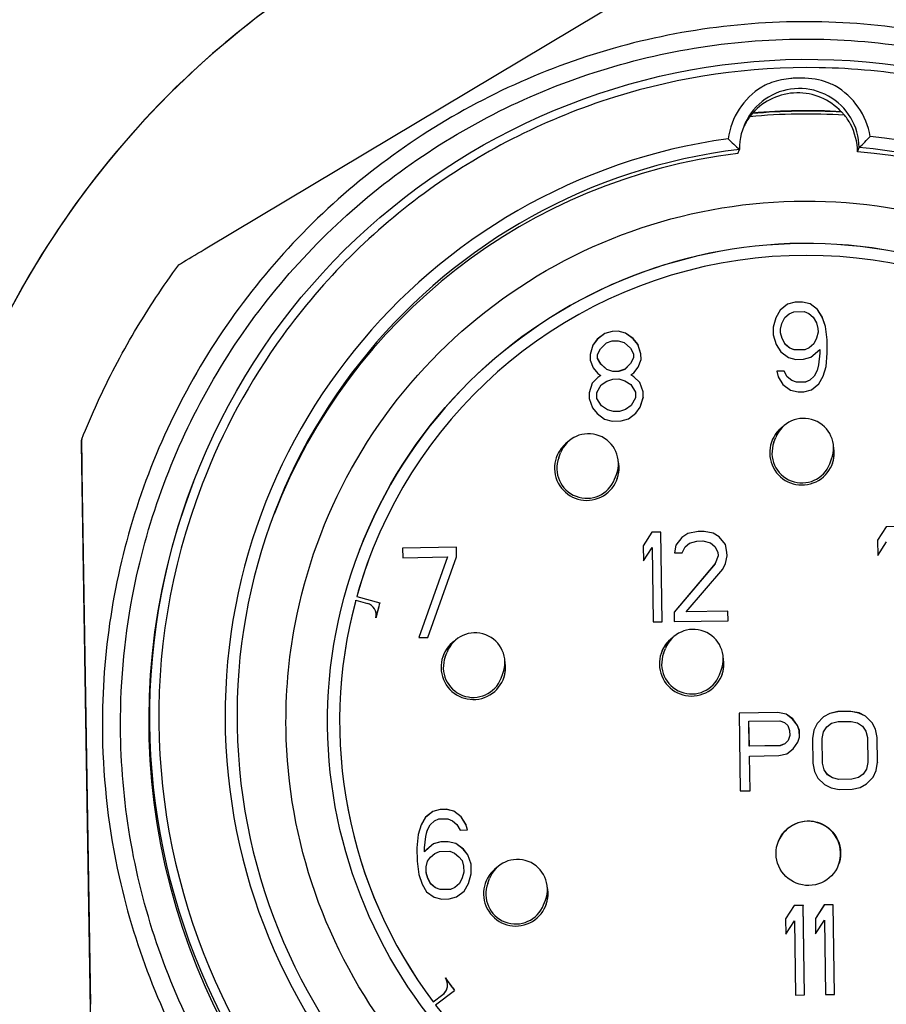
# Model space of a CAD drawing. Header units: inches. Extents: x 36 to 1719, y -84 to 1122.
# Tile 102 of 256: x 646.248 to 646.819, y 315.396 to 316.045. Entities that reach past the tile are written whole.
import ezdxf

# ---------------------------------------------------------------- set-up
doc = ezdxf.new("R2010")
doc.units = ezdxf.units.IN
doc.header["$LTSCALE"] = 48
doc.header["$MEASUREMENT"] = 0
doc.layers.add('Visible (ANSI)', color=7, linetype='Continuous', lineweight=30)

msp = doc.modelspace()

# ---------------------------------------------------------------- linework, layer by layer
at = {"layer": 'Visible (ANSI)'}
for p, q in [((646.37164, 315.8945), (646.67255, 316.07465)), ((646.73086, 315.98327), (646.73087, 315.98331)), ((646.78908, 315.98419), (646.78909, 315.98423)), ((646.7998, 315.95788), (646.80085, 315.96062)), ((646.72107, 315.95663), (646.72212, 315.95937)), ((646.75378, 315.85742), (646.74892, 315.85358)), ((646.75379, 315.85746), (646.74893, 315.85361)), ((646.75868, 315.85876), (646.75378, 315.85742)), ((646.75379, 315.85746), (646.75378, 315.85742)), ((646.75869, 315.8588), (646.75379, 315.85746)), ((646.7636, 315.85884), (646.75868, 315.85876)), ((646.75869, 315.8588), (646.75868, 315.85876)), ((646.76361, 315.85887), (646.75869, 315.8588)), ((646.76361, 315.85887), (646.7636, 315.85884)), ((646.76854, 315.85766), (646.7636, 315.85884)), ((646.76856, 315.8577), (646.76361, 315.85887)), ((646.76856, 315.8577), (646.76854, 315.85766)), ((646.77352, 315.85397), (646.76854, 315.85766)), ((646.77354, 315.854), (646.76856, 315.8577)), ((646.74892, 315.85358), (646.74605, 315.84852)), ((646.74893, 315.85361), (646.74606, 315.84854)), ((646.74893, 315.85361), (646.74892, 315.85358)), ((646.75197, 315.84864), (646.75488, 315.8512)), ((646.75488, 315.8512), (646.75781, 315.8525)), ((646.75781, 315.8525), (646.7647, 315.85261)), ((646.7647, 315.85261), (646.76767, 315.8514)), ((646.76767, 315.8514), (646.77066, 315.84893)), ((646.77354, 315.854), (646.77352, 315.85397)), ((646.77655, 315.84899), (646.77352, 315.85397)), ((646.77657, 315.84903), (646.77354, 315.854)), ((646.74606, 315.84854), (646.74419, 315.84223)), ((646.74912, 315.84101), (646.75004, 315.8448)), ((646.74913, 315.84105), (646.75006, 315.84484)), ((646.75006, 315.84484), (646.75004, 315.8448)), ((646.75006, 315.84484), (646.75197, 315.84864)), ((646.77066, 315.84893), (646.77269, 315.84519)), ((646.77269, 315.84519), (646.77374, 315.84144)), ((646.77657, 315.84903), (646.77655, 315.84899)), ((646.77862, 315.84274), (646.77655, 315.84899)), ((646.77864, 315.84278), (646.77657, 315.84903)), ((646.6334, 315.83819), (646.62854, 315.83434)), ((646.63342, 315.83823), (646.62856, 315.83438)), ((646.6383, 315.83952), (646.6334, 315.83819)), ((646.63342, 315.83823), (646.6334, 315.83819)), ((646.63832, 315.83956), (646.63342, 315.83823)), ((646.64224, 315.83959), (646.6383, 315.83952)), ((646.63832, 315.83956), (646.6383, 315.83952)), ((646.64225, 315.83962), (646.63832, 315.83956)), ((646.64225, 315.83962), (646.64224, 315.83959)), ((646.64718, 315.83841), (646.64224, 315.83959)), ((646.64719, 315.83845), (646.64225, 315.83962)), ((646.64719, 315.83845), (646.64718, 315.83841)), ((646.65216, 315.83472), (646.64718, 315.83841)), ((646.65217, 315.83476), (646.64719, 315.83845)), ((646.74419, 315.84223), (646.74427, 315.8372)), ((646.74913, 315.84105), (646.74912, 315.84101)), ((646.74916, 315.8385), (646.74912, 315.84101)), ((646.74917, 315.83854), (646.74913, 315.84105)), ((646.74917, 315.83854), (646.74916, 315.8385)), ((646.7502, 315.83475), (646.74916, 315.8385)), ((646.75022, 315.83479), (646.74917, 315.83854)), ((646.77378, 315.83893), (646.77285, 315.83514)), ((646.77374, 315.84144), (646.77378, 315.83893)), ((646.77864, 315.84278), (646.77862, 315.84274)), ((646.77975, 315.83396), (646.77862, 315.84274)), ((646.77976, 315.834), (646.77864, 315.84278)), ((646.62854, 315.83434), (646.62565, 315.83053)), ((646.62856, 315.83438), (646.62566, 315.83057)), ((646.62856, 315.83438), (646.62854, 315.83434)), ((646.63062, 315.82813), (646.6345, 315.83196)), ((646.6345, 315.83196), (646.63842, 315.83328)), ((646.63842, 315.83328), (646.64235, 315.83334)), ((646.64235, 315.83334), (646.64631, 315.83215)), ((646.64631, 315.83215), (646.65031, 315.82844)), ((646.65217, 315.83476), (646.65216, 315.83472)), ((646.65517, 315.831), (646.65216, 315.83472)), ((646.65519, 315.83103), (646.65217, 315.83476)), ((646.65519, 315.83103), (646.65517, 315.831)), ((646.65724, 315.82475), (646.65517, 315.831)), ((646.65725, 315.82478), (646.65519, 315.83103)), ((646.74427, 315.8372), (646.74634, 315.83095)), ((646.74634, 315.83095), (646.74937, 315.82598)), ((646.75022, 315.83479), (646.7502, 315.83475)), ((646.75223, 315.83101), (646.7502, 315.83475)), ((646.75224, 315.83105), (646.75022, 315.83479)), ((646.75224, 315.83105), (646.75223, 315.83101)), ((646.75522, 315.82854), (646.75223, 315.83101)), ((646.75524, 315.82858), (646.75224, 315.83105)), ((646.77093, 315.83131), (646.76802, 315.82875)), ((646.77094, 315.83134), (646.76803, 315.82879)), ((646.77284, 315.83511), (646.77093, 315.83131)), ((646.77094, 315.83134), (646.77093, 315.83131)), ((646.77285, 315.83514), (646.77094, 315.83134)), ((646.77285, 315.83514), (646.77284, 315.83511)), ((646.77976, 315.834), (646.77975, 315.83396)), ((646.77989, 315.82517), (646.77975, 315.83396)), ((646.7799, 315.8252), (646.77976, 315.834)), ((646.62566, 315.83057), (646.62379, 315.82425)), ((646.62379, 315.82425), (646.62385, 315.82048)), ((646.62871, 315.82433), (646.6287, 315.82429)), ((646.62874, 315.82178), (646.6287, 315.82429)), ((646.62871, 315.82433), (646.63062, 315.82813)), ((646.62875, 315.82182), (646.62871, 315.82433)), ((646.65031, 315.82844), (646.65233, 315.82471)), ((646.65233, 315.82471), (646.65237, 315.82219)), ((646.65725, 315.82478), (646.65724, 315.82475)), ((646.6573, 315.82098), (646.65724, 315.82475)), ((646.65731, 315.82101), (646.65725, 315.82478)), ((646.74937, 315.82598), (646.75435, 315.82229)), ((646.75524, 315.82858), (646.75522, 315.82854)), ((646.75819, 315.82734), (646.75522, 315.82854)), ((646.75821, 315.82737), (646.75524, 315.82858)), ((646.76508, 315.82744), (646.75819, 315.82734)), ((646.75821, 315.82737), (646.75819, 315.82734)), ((646.7651, 315.82748), (646.75821, 315.82737)), ((646.76802, 315.82875), (646.76508, 315.82744)), ((646.7651, 315.82748), (646.76508, 315.82744)), ((646.76803, 315.82879), (646.7651, 315.82748)), ((646.76803, 315.82879), (646.76802, 315.82875)), ((646.76911, 315.82252), (646.77494, 315.82764)), ((646.77498, 315.82513), (646.77412, 315.81757)), ((646.77494, 315.82764), (646.77498, 315.82513)), ((646.77904, 315.81636), (646.77989, 315.82517)), ((646.77906, 315.81639), (646.7799, 315.8252)), ((646.7799, 315.8252), (646.77989, 315.82517)), ((646.62385, 315.82048), (646.6259, 315.81549)), ((646.62875, 315.82182), (646.62874, 315.82178)), ((646.63077, 315.81804), (646.62874, 315.82178)), ((646.63078, 315.81808), (646.62875, 315.82182)), ((646.63078, 315.81808), (646.63077, 315.81804)), ((646.63476, 315.81434), (646.63077, 315.81804)), ((646.63478, 315.81437), (646.63078, 315.81808)), ((646.65045, 315.81836), (646.64657, 315.81452)), ((646.65047, 315.81839), (646.64659, 315.81456)), ((646.65236, 315.82216), (646.65045, 315.81836)), ((646.65047, 315.81839), (646.65045, 315.81836)), ((646.65237, 315.82219), (646.65047, 315.81839)), ((646.65237, 315.82219), (646.65236, 315.82216)), ((646.65543, 315.81596), (646.65731, 315.82101)), ((646.75435, 315.82229), (646.75929, 315.82111)), ((646.75929, 315.82111), (646.76421, 315.82119)), ((646.76421, 315.82119), (646.76911, 315.82252)), ((646.6259, 315.81549), (646.62891, 315.81177)), ((646.62891, 315.81177), (646.6309, 315.81054)), ((646.63478, 315.81437), (646.63476, 315.81434)), ((646.63872, 315.81314), (646.63476, 315.81434)), ((646.63874, 315.81318), (646.63478, 315.81437)), ((646.64266, 315.81321), (646.63872, 315.81314)), ((646.63874, 315.81318), (646.63872, 315.81314)), ((646.64267, 315.81324), (646.63874, 315.81318)), ((646.64657, 315.81452), (646.64266, 315.81321)), ((646.64267, 315.81324), (646.64266, 315.81321)), ((646.64659, 315.81456), (646.64267, 315.81324)), ((646.64659, 315.81456), (646.64657, 315.81452)), ((646.65059, 315.81086), (646.65253, 315.81214)), ((646.65253, 315.81214), (646.65543, 315.81596)), ((646.75154, 315.81344), (646.74662, 315.81337)), ((646.74662, 315.81337), (646.74766, 315.80961)), ((646.75153, 315.81341), (646.74663, 315.81333)), ((646.75154, 315.81344), (646.75153, 315.81341)), ((646.75355, 315.80967), (646.75153, 315.81341)), ((646.75357, 315.80971), (646.75154, 315.81344)), ((646.77318, 315.81375), (646.77127, 315.80995)), ((646.77319, 315.81379), (646.77128, 315.80999)), ((646.77319, 315.81379), (646.77318, 315.81375)), ((646.77412, 315.81757), (646.77319, 315.81379)), ((646.77718, 315.81007), (646.77904, 315.81636)), ((646.77719, 315.81008), (646.77906, 315.81639)), ((646.77906, 315.81639), (646.77904, 315.81636)), ((646.62508, 315.80542), (646.62321, 315.79911)), ((646.62894, 315.80922), (646.62507, 315.80539)), ((646.62895, 315.80926), (646.62508, 315.80542)), ((646.63089, 315.81051), (646.62894, 315.80922)), ((646.62895, 315.80926), (646.62894, 315.80922)), ((646.6309, 315.81054), (646.62895, 315.80926)), ((646.6309, 315.81054), (646.63089, 315.81051)), ((646.631, 315.80426), (646.6349, 315.80684)), ((646.6349, 315.80684), (646.63882, 315.80816)), ((646.63882, 315.80816), (646.64275, 315.80822)), ((646.64275, 315.80822), (646.64671, 315.80702)), ((646.64671, 315.80702), (646.65069, 315.80457)), ((646.65059, 315.81086), (646.65057, 315.81082)), ((646.65256, 315.80959), (646.65057, 315.81082)), ((646.65257, 315.80963), (646.65059, 315.81086)), ((646.65257, 315.80963), (646.65256, 315.80959)), ((646.65656, 315.80589), (646.65256, 315.80959)), ((646.65657, 315.80592), (646.65257, 315.80963)), ((646.65657, 315.80592), (646.65656, 315.80589)), ((646.65862, 315.79964), (646.65656, 315.80589)), ((646.65864, 315.79967), (646.65657, 315.80592)), ((646.74766, 315.80961), (646.7507, 315.80464)), ((646.75357, 315.80971), (646.75355, 315.80967)), ((646.75655, 315.8072), (646.75355, 315.80967)), ((646.75656, 315.80724), (646.75357, 315.80971)), ((646.75656, 315.80724), (646.75655, 315.8072)), ((646.75952, 315.80599), (646.75655, 315.8072)), ((646.75953, 315.80603), (646.75656, 315.80724)), ((646.76542, 315.80609), (646.75952, 315.80599)), ((646.75953, 315.80603), (646.75952, 315.80599)), ((646.76544, 315.80613), (646.75953, 315.80603)), ((646.76836, 315.80739), (646.76542, 315.80609)), ((646.76544, 315.80613), (646.76542, 315.80609)), ((646.76837, 315.80743), (646.76544, 315.80613)), ((646.77127, 315.80995), (646.76836, 315.80739)), ((646.76837, 315.80743), (646.76836, 315.80739)), ((646.77128, 315.80999), (646.76837, 315.80743)), ((646.76945, 315.80116), (646.77431, 315.80501)), ((646.77128, 315.80999), (646.77127, 315.80995)), ((646.77431, 315.80501), (646.77719, 315.81008)), ((646.62321, 315.79911), (646.62327, 315.79534)), ((646.62813, 315.79919), (646.62812, 315.79915)), ((646.62818, 315.79538), (646.62812, 315.79915)), ((646.62813, 315.79919), (646.631, 315.80426)), ((646.62819, 315.79542), (646.62813, 315.79919)), ((646.65069, 315.80457), (646.65372, 315.7996)), ((646.65372, 315.7996), (646.65378, 315.79583)), ((646.65864, 315.79967), (646.65862, 315.79964)), ((646.65868, 315.79587), (646.65862, 315.79964)), ((646.6587, 315.79591), (646.65864, 315.79967)), ((646.7507, 315.80464), (646.75568, 315.80094)), ((646.75568, 315.80094), (646.76062, 315.79977)), ((646.76062, 315.79977), (646.76455, 315.79983)), ((646.76455, 315.79983), (646.76945, 315.80116)), ((646.62327, 315.79534), (646.62534, 315.78909)), ((646.62819, 315.79542), (646.62818, 315.79538)), ((646.63121, 315.79041), (646.62818, 315.79538)), ((646.63122, 315.79044), (646.62819, 315.79542)), ((646.65376, 315.79579), (646.65089, 315.79072)), ((646.65378, 315.79583), (646.6509, 315.79076)), ((646.65378, 315.79583), (646.65376, 315.79579)), ((646.65682, 315.78959), (646.65868, 315.79587)), ((646.65683, 315.78959), (646.6587, 315.79591)), ((646.6587, 315.79591), (646.65868, 315.79587)), ((646.62534, 315.78909), (646.62835, 315.78537)), ((646.62835, 315.78537), (646.63333, 315.78168)), ((646.63122, 315.79044), (646.63121, 315.79041)), ((646.63518, 315.78796), (646.63121, 315.79041)), ((646.6352, 315.78799), (646.63122, 315.79044)), ((646.6352, 315.78799), (646.63518, 315.78796)), ((646.63914, 315.78676), (646.63518, 315.78796)), ((646.63916, 315.7868), (646.6352, 315.78799)), ((646.64308, 315.78682), (646.63914, 315.78676)), ((646.63916, 315.7868), (646.63914, 315.78676)), ((646.64309, 315.78686), (646.63916, 315.7868)), ((646.64699, 315.78814), (646.64308, 315.78682)), ((646.64309, 315.78686), (646.64308, 315.78682)), ((646.64701, 315.78818), (646.64309, 315.78686)), ((646.65089, 315.79072), (646.64699, 315.78814)), ((646.64701, 315.78818), (646.64699, 315.78814)), ((646.6509, 315.79076), (646.64701, 315.78818)), ((646.64908, 315.78193), (646.65394, 315.78578)), ((646.6509, 315.79076), (646.65089, 315.79072)), ((646.65394, 315.78578), (646.65683, 315.78959)), ((646.63333, 315.78168), (646.63827, 315.7805)), ((646.63827, 315.7805), (646.64418, 315.7806)), ((646.64418, 315.7806), (646.64908, 315.78193)), ((646.28925, 315.76849), (646.28888, 315.76753)), ((646.74476, 315.76649), (646.74595, 315.76959)), ((646.60317, 315.75637), (646.60436, 315.75947)), ((646.78153, 315.75241), (646.78272, 315.75551)), ((646.2952, 315.39642), (646.28962, 315.74709)), ((646.36277, 315.74043), (646.36197, 315.73833)), ((646.63994, 315.74229), (646.64113, 315.74539)), ((646.3685, 315.73886), (646.36831, 315.73838)), ((646.69493, 315.70774), (646.68806, 315.70637)), ((646.69495, 315.70777), (646.68808, 315.70641)), ((646.69887, 315.7078), (646.69493, 315.70774)), ((646.69495, 315.70777), (646.69493, 315.70774)), ((646.69888, 315.70784), (646.69495, 315.70777)), ((646.69888, 315.70784), (646.69887, 315.7078)), ((646.70479, 315.70664), (646.69887, 315.7078)), ((646.70481, 315.70667), (646.69888, 315.70784)), ((646.81873, 315.71092), (646.81296, 315.70203)), ((646.81871, 315.71088), (646.81296, 315.70201)), ((646.82462, 315.71097), (646.81871, 315.71088)), ((646.81873, 315.71092), (646.81871, 315.71088)), ((646.66444, 315.70729), (646.65867, 315.6984)), ((646.66442, 315.70725), (646.65867, 315.69839)), ((646.67033, 315.70735), (646.66442, 315.70725)), ((646.66444, 315.70729), (646.66442, 315.70725)), ((646.67034, 315.70738), (646.66444, 315.70729)), ((646.67034, 315.70738), (646.67033, 315.70735)), ((646.67127, 315.64834), (646.67033, 315.70735)), ((646.67128, 315.64834), (646.67034, 315.70738)), ((646.68418, 315.70383), (646.68032, 315.69875)), ((646.68417, 315.7038), (646.68032, 315.69872)), ((646.68806, 315.70637), (646.68417, 315.7038)), ((646.68418, 315.70383), (646.68417, 315.7038)), ((646.68808, 315.70641), (646.68418, 315.70383)), ((646.68808, 315.70641), (646.68806, 315.70637)), ((646.68916, 315.70014), (646.69406, 315.70148)), ((646.69406, 315.70148), (646.698, 315.70154)), ((646.698, 315.70154), (646.70294, 315.70036)), ((646.70481, 315.70667), (646.70479, 315.70664)), ((646.70877, 315.70419), (646.70479, 315.70664)), ((646.70878, 315.70422), (646.70481, 315.70667)), ((646.70878, 315.70422), (646.70877, 315.70419)), ((646.71279, 315.69922), (646.70877, 315.70419)), ((646.7128, 315.69926), (646.70878, 315.70422)), ((646.81296, 315.70203), (646.81312, 315.69198)), ((646.53584, 315.69738), (646.50041, 315.69681)), ((646.53583, 315.69734), (646.50041, 315.69678)), ((646.50041, 315.69681), (646.50051, 315.69053)), ((646.53584, 315.69738), (646.53583, 315.69734)), ((646.53593, 315.69106), (646.53583, 315.69734)), ((646.53594, 315.69109), (646.53584, 315.69738)), ((646.65867, 315.6984), (646.65883, 315.68835)), ((646.65883, 315.68835), (646.6646, 315.69724)), ((646.6646, 315.69724), (646.66538, 315.64825)), ((646.68032, 315.69875), (646.67942, 315.6937)), ((646.68434, 315.69378), (646.68625, 315.69758)), ((646.68625, 315.69758), (646.68916, 315.70014)), ((646.70294, 315.70036), (646.70593, 315.69789)), ((646.70593, 315.69789), (646.70796, 315.69416)), ((646.7128, 315.69926), (646.71279, 315.69922)), ((646.71385, 315.69421), (646.71279, 315.69922)), ((646.71386, 315.69425), (646.7128, 315.69926)), ((646.81312, 315.69198), (646.81889, 315.70087)), ((646.47925, 315.69229), (646.47926, 315.69233)), ((646.50051, 315.69053), (646.53004, 315.691)), ((646.53004, 315.691), (646.51119, 315.63793)), ((646.5171, 315.63802), (646.53594, 315.69109)), ((646.5171, 315.63802), (646.53593, 315.69106)), ((646.53594, 315.69109), (646.53593, 315.69106)), ((646.67942, 315.6937), (646.68434, 315.69378)), ((646.708, 315.69164), (646.70611, 315.68659)), ((646.70796, 315.69416), (646.708, 315.69164)), ((646.71299, 315.68667), (646.71389, 315.6917)), ((646.713, 315.6867), (646.7139, 315.69174)), ((646.71386, 315.69425), (646.71385, 315.69421)), ((646.71389, 315.6917), (646.71385, 315.69421)), ((646.7139, 315.69174), (646.71386, 315.69425)), ((646.7139, 315.69174), (646.71389, 315.6917)), ((646.70611, 315.68659), (646.67905, 315.65474)), ((646.7061, 315.68655), (646.67905, 315.65472)), ((646.68693, 315.65487), (646.71109, 315.6829)), ((646.70611, 315.68659), (646.7061, 315.68655)), ((646.71109, 315.6829), (646.713, 315.6867)), ((646.46953, 315.66242), (646.46954, 315.66246)), ((646.46954, 315.66246), (646.47725, 315.66039)), ((646.47024, 315.66501), (646.47025, 315.66505)), ((646.47024, 315.66501), (646.48541, 315.66078)), ((646.47025, 315.66505), (646.48542, 315.66081)), ((646.48541, 315.66078), (646.48542, 315.66081)), ((646.67905, 315.65474), (646.67915, 315.64846)), ((646.71447, 315.65527), (646.68691, 315.65483)), ((646.68693, 315.65487), (646.68691, 315.65483)), ((646.71448, 315.65531), (646.68693, 315.65487)), ((646.71448, 315.65531), (646.71447, 315.65527)), ((646.71457, 315.64903), (646.71447, 315.65527)), ((646.71458, 315.64903), (646.71448, 315.65531)), ((646.66538, 315.64825), (646.67128, 315.64834)), ((646.67915, 315.64846), (646.71458, 315.64903)), ((646.51119, 315.63793), (646.5171, 315.63802)), ((646.67216, 315.62753), (646.67335, 315.63064)), ((646.52848, 315.62525), (646.52967, 315.62836)), ((646.56525, 315.61117), (646.56644, 315.61428)), ((646.70893, 315.61345), (646.71012, 315.61656)), ((646.74744, 315.58852), (646.72185, 315.58811)), ((646.74742, 315.58848), (646.72185, 315.58807)), ((646.72185, 315.58811), (646.72266, 315.53694)), ((646.74744, 315.58852), (646.74742, 315.58848)), ((646.75277, 315.58748), (646.74742, 315.58848)), ((646.75279, 315.58751), (646.74744, 315.58852)), ((646.75279, 315.58751), (646.75277, 315.58748)), ((646.75709, 315.58428), (646.75277, 315.58748)), ((646.7571, 315.58432), (646.75279, 315.58751)), ((646.77733, 315.58569), (646.77313, 315.58126)), ((646.77734, 315.58573), (646.77315, 315.5813)), ((646.78156, 315.58793), (646.77733, 315.58569)), ((646.77734, 315.58573), (646.77733, 315.58569)), ((646.78157, 315.58797), (646.77734, 315.58573)), ((646.78687, 315.58911), (646.78156, 315.58793)), ((646.78157, 315.58797), (646.78156, 315.58793)), ((646.78688, 315.58914), (646.78157, 315.58797)), ((646.7954, 315.58924), (646.78687, 315.58911)), ((646.78688, 315.58914), (646.78687, 315.58911)), ((646.79541, 315.58928), (646.78688, 315.58914)), ((646.79541, 315.58928), (646.7954, 315.58924)), ((646.80075, 315.58824), (646.7954, 315.58924)), ((646.80076, 315.58827), (646.79541, 315.58928)), ((646.80076, 315.58827), (646.80075, 315.58824)), ((646.80505, 315.58613), (646.80075, 315.58824)), ((646.80506, 315.58616), (646.80076, 315.58827)), ((646.80506, 315.58616), (646.80505, 315.58613)), ((646.80938, 315.58184), (646.80505, 315.58613)), ((646.80939, 315.58188), (646.80506, 315.58616)), ((646.72833, 315.58277), (646.72832, 315.58273)), ((646.72858, 315.5664), (646.72832, 315.58273)), ((646.72833, 315.58277), (646.74859, 315.58309)), ((646.72859, 315.56644), (646.72833, 315.58277)), ((646.74859, 315.58309), (646.75181, 315.58205)), ((646.75181, 315.58205), (646.75397, 315.57991)), ((646.75397, 315.57991), (646.75509, 315.57666)), ((646.7571, 315.58432), (646.75709, 315.58428)), ((646.76036, 315.57997), (646.75709, 315.58428)), ((646.76037, 315.58001), (646.7571, 315.58432)), ((646.76037, 315.58001), (646.76036, 315.57997)), ((646.76147, 315.57672), (646.76036, 315.57997)), ((646.76149, 315.57676), (646.76037, 315.58001)), ((646.77315, 315.5813), (646.77108, 315.57691)), ((646.77313, 315.58126), (646.77108, 315.5769)), ((646.77315, 315.5813), (646.77313, 315.58126)), ((646.7775, 315.57593), (646.77958, 315.57923)), ((646.77958, 315.57923), (646.78274, 315.58145)), ((646.78274, 315.58145), (646.78699, 315.58261)), ((646.78699, 315.58261), (646.79552, 315.58275)), ((646.79552, 315.58275), (646.7998, 315.58173)), ((646.7998, 315.58173), (646.80303, 315.5796)), ((646.80303, 315.5796), (646.80522, 315.57637)), ((646.80939, 315.58188), (646.80938, 315.58184)), ((646.81158, 315.57752), (646.80938, 315.58184)), ((646.8116, 315.57756), (646.80939, 315.58188)), ((646.75514, 315.57339), (646.75413, 315.57011)), ((646.75509, 315.57666), (646.75514, 315.57339)), ((646.76054, 315.56912), (646.76156, 315.57241)), ((646.76054, 315.56912), (646.76154, 315.57237)), ((646.76149, 315.57676), (646.76147, 315.57672)), ((646.76154, 315.57237), (646.76147, 315.57672)), ((646.76156, 315.57241), (646.76149, 315.57676)), ((646.76156, 315.57241), (646.76154, 315.57237)), ((646.77108, 315.57691), (646.7701, 315.57145)), ((646.7701, 315.57145), (646.77036, 315.55512)), ((646.77649, 315.57152), (646.77748, 315.57589)), ((646.7765, 315.57155), (646.77649, 315.57152)), ((646.77675, 315.55518), (646.77649, 315.57152)), ((646.7765, 315.57155), (646.7775, 315.57593)), ((646.77676, 315.55522), (646.7765, 315.57155)), ((646.7775, 315.57593), (646.77748, 315.57589)), ((646.80522, 315.57637), (646.80635, 315.57203)), ((646.80635, 315.57203), (646.80661, 315.5557)), ((646.8116, 315.57756), (646.81158, 315.57752)), ((646.81273, 315.57209), (646.81158, 315.57752)), ((646.81275, 315.57213), (646.8116, 315.57756)), ((646.81275, 315.57213), (646.81273, 315.57209)), ((646.81299, 315.55576), (646.81273, 315.57209)), ((646.81301, 315.5558), (646.81275, 315.57213)), ((646.74884, 315.56672), (646.72858, 315.5664)), ((646.72859, 315.56644), (646.72858, 315.5664)), ((646.74885, 315.56676), (646.72859, 315.56644)), ((646.75202, 315.56786), (646.74884, 315.56672)), ((646.74885, 315.56676), (646.74884, 315.56672)), ((646.75203, 315.5679), (646.74885, 315.56676)), ((646.75411, 315.57007), (646.75202, 315.56786)), ((646.75203, 315.5679), (646.75202, 315.56786)), ((646.75413, 315.57011), (646.75203, 315.5679)), ((646.75413, 315.57011), (646.75411, 315.57007)), ((646.75741, 315.56472), (646.76054, 315.56912)), ((646.7287, 315.55991), (646.72868, 315.55987)), ((646.72905, 315.53704), (646.72868, 315.55987)), ((646.7287, 315.55991), (646.74789, 315.56021)), ((646.72906, 315.53704), (646.7287, 315.55991)), ((646.74789, 315.56021), (646.7532, 315.56138)), ((646.7532, 315.56138), (646.75741, 315.56472)), ((646.77036, 315.55512), (646.77152, 315.54969)), ((646.77676, 315.55522), (646.77675, 315.55518)), ((646.77788, 315.55085), (646.77675, 315.55518)), ((646.7779, 315.55088), (646.77676, 315.55522)), ((646.80661, 315.5557), (646.80562, 315.55132)), ((646.81202, 315.55031), (646.81299, 315.55576)), ((646.81203, 315.55034), (646.81301, 315.5558)), ((646.81301, 315.5558), (646.81299, 315.55576)), ((646.77152, 315.54969), (646.77372, 315.54537)), ((646.7779, 315.55088), (646.77788, 315.55085)), ((646.78007, 315.54761), (646.77788, 315.55085)), ((646.78008, 315.54765), (646.7779, 315.55088)), ((646.78008, 315.54765), (646.78007, 315.54761)), ((646.7833, 315.54549), (646.78007, 315.54761)), ((646.78331, 315.54553), (646.78008, 315.54765)), ((646.78331, 315.54553), (646.7833, 315.54549)), ((646.78758, 315.54447), (646.7833, 315.54549)), ((646.78759, 315.5445), (646.78331, 315.54553)), ((646.80036, 315.54576), (646.79611, 315.5446)), ((646.80037, 315.5458), (646.79612, 315.54464)), ((646.80352, 315.54799), (646.80036, 315.54576)), ((646.80037, 315.5458), (646.80036, 315.54576)), ((646.80353, 315.54802), (646.80037, 315.5458)), ((646.8056, 315.55129), (646.80352, 315.54799)), ((646.80353, 315.54802), (646.80352, 315.54799)), ((646.80562, 315.55132), (646.80353, 315.54802)), ((646.80562, 315.55132), (646.8056, 315.55129)), ((646.80577, 315.54153), (646.80997, 315.54595)), ((646.80997, 315.54595), (646.81203, 315.55034)), ((646.77372, 315.54537), (646.77805, 315.54109)), ((646.77805, 315.54109), (646.78235, 315.53898)), ((646.78235, 315.53898), (646.7877, 315.53797)), ((646.79611, 315.5446), (646.78758, 315.54447)), ((646.78759, 315.5445), (646.78758, 315.54447)), ((646.79612, 315.54464), (646.78759, 315.5445)), ((646.79612, 315.54464), (646.79611, 315.5446)), ((646.79623, 315.53811), (646.80154, 315.53928)), ((646.80154, 315.53928), (646.80577, 315.54153)), ((646.72266, 315.53694), (646.72906, 315.53704)), ((646.7877, 315.53797), (646.79623, 315.53811)), ((646.51544, 315.51957), (646.51256, 315.5145)), ((646.51542, 315.51953), (646.51256, 315.51447)), ((646.52028, 315.52338), (646.51542, 315.51953)), ((646.51544, 315.51957), (646.51542, 315.51953)), ((646.5203, 315.52342), (646.51544, 315.51957)), ((646.52518, 315.52472), (646.52028, 315.52338)), ((646.5203, 315.52342), (646.52028, 315.52338)), ((646.5252, 315.52475), (646.5203, 315.52342)), ((646.52912, 315.52478), (646.52518, 315.52472)), ((646.5252, 315.52475), (646.52518, 315.52472)), ((646.52913, 315.52482), (646.5252, 315.52475)), ((646.52913, 315.52482), (646.52912, 315.52478)), ((646.53406, 315.5236), (646.52912, 315.52478)), ((646.53407, 315.52364), (646.52913, 315.52482)), ((646.53407, 315.52364), (646.53406, 315.5236)), ((646.53904, 315.51991), (646.53406, 315.5236)), ((646.53905, 315.51995), (646.53407, 315.52364)), ((646.53905, 315.51995), (646.53904, 315.51991)), ((646.54207, 315.51493), (646.53904, 315.51991)), ((646.54209, 315.51497), (646.53905, 315.51995)), ((646.51256, 315.5145), (646.5107, 315.50819)), ((646.51656, 315.51079), (646.51847, 315.51459)), ((646.51847, 315.51459), (646.52138, 315.51715)), ((646.52138, 315.51715), (646.52431, 315.51846)), ((646.52431, 315.51846), (646.53022, 315.51855)), ((646.53022, 315.51855), (646.53319, 315.51734)), ((646.53319, 315.51734), (646.53618, 315.51488)), ((646.53618, 315.51488), (646.53821, 315.51114)), ((646.54209, 315.51497), (646.54207, 315.51493)), ((646.54311, 315.51122), (646.54207, 315.51493)), ((646.54313, 315.51122), (646.54209, 315.51497)), ((646.5107, 315.50819), (646.50985, 315.49938)), ((646.51476, 315.49942), (646.51562, 315.50697)), ((646.51477, 315.49946), (646.51564, 315.50701)), ((646.51562, 315.50697), (646.51655, 315.51076)), ((646.51564, 315.50701), (646.51562, 315.50697)), ((646.51564, 315.50701), (646.51656, 315.51079)), ((646.51656, 315.51079), (646.51655, 315.51076)), ((646.53821, 315.51114), (646.54313, 315.51122)), ((646.52062, 315.50202), (646.5148, 315.49691)), ((646.52064, 315.50206), (646.51481, 315.49694)), ((646.52552, 315.50336), (646.52062, 315.50202)), ((646.52064, 315.50206), (646.52062, 315.50202)), ((646.52554, 315.5034), (646.52064, 315.50206)), ((646.53044, 315.50344), (646.52552, 315.50336)), ((646.52554, 315.5034), (646.52552, 315.50336)), ((646.53046, 315.50347), (646.52554, 315.5034)), ((646.53046, 315.50347), (646.53044, 315.50344)), ((646.53538, 315.50226), (646.53044, 315.50344)), ((646.5354, 315.5023), (646.53046, 315.50347)), ((646.5354, 315.5023), (646.53538, 315.50226)), ((646.54036, 315.49857), (646.53538, 315.50226)), ((646.54038, 315.49861), (646.5354, 315.5023)), ((646.50985, 315.49938), (646.50999, 315.49058)), ((646.51477, 315.49946), (646.51476, 315.49942)), ((646.5148, 315.49691), (646.51476, 315.49942)), ((646.51481, 315.49694), (646.51477, 315.49946)), ((646.51481, 315.49694), (646.5148, 315.49691)), ((646.51881, 315.49324), (646.52172, 315.4958)), ((646.52172, 315.4958), (646.52465, 315.4971)), ((646.52465, 315.4971), (646.53154, 315.49721)), ((646.53154, 315.49721), (646.53451, 315.496)), ((646.53451, 315.496), (646.53751, 315.49353)), ((646.54038, 315.49861), (646.54036, 315.49857)), ((646.54338, 315.49485), (646.54036, 315.49857)), ((646.54339, 315.49488), (646.54038, 315.49861)), ((646.54339, 315.49488), (646.54338, 315.49485)), ((646.54544, 315.4886), (646.54338, 315.49485)), ((646.54546, 315.48863), (646.54339, 315.49488)), ((646.50999, 315.49058), (646.51111, 315.48181)), ((646.51594, 315.48687), (646.51686, 315.49066)), ((646.51596, 315.48691), (646.51688, 315.49069)), ((646.51688, 315.49069), (646.51686, 315.49066)), ((646.51688, 315.49069), (646.51881, 315.49324)), ((646.53751, 315.49353), (646.53951, 315.49105)), ((646.53951, 315.49105), (646.54056, 315.4873)), ((646.54056, 315.4873), (646.54062, 315.48353)), ((646.54546, 315.48863), (646.54544, 315.4886)), ((646.54554, 315.48231), (646.54544, 315.4886)), ((646.54556, 315.48235), (646.54546, 315.48863)), ((646.51111, 315.48181), (646.51318, 315.47556)), ((646.51596, 315.48691), (646.51594, 315.48687)), ((646.516, 315.4831), (646.51594, 315.48687)), ((646.51602, 315.48314), (646.51596, 315.48691)), ((646.51602, 315.48314), (646.516, 315.4831)), ((646.51704, 315.47935), (646.516, 315.4831)), ((646.51706, 315.47939), (646.51602, 315.48314)), ((646.54062, 315.48353), (646.53969, 315.47975)), ((646.54368, 315.47603), (646.54554, 315.48231)), ((646.54369, 315.47604), (646.54556, 315.48235)), ((646.54556, 315.48235), (646.54554, 315.48231)), ((646.51318, 315.47556), (646.51621, 315.47058)), ((646.51706, 315.47939), (646.51704, 315.47935)), ((646.51907, 315.47561), (646.51704, 315.47935)), ((646.51909, 315.47565), (646.51706, 315.47939)), ((646.51909, 315.47565), (646.51907, 315.47561)), ((646.52207, 315.47315), (646.51907, 315.47561)), ((646.52208, 315.47318), (646.51909, 315.47565)), ((646.53777, 315.47591), (646.53486, 315.47335)), ((646.53779, 315.47595), (646.53487, 315.47339)), ((646.53968, 315.47971), (646.53777, 315.47591)), ((646.53779, 315.47595), (646.53777, 315.47591)), ((646.53969, 315.47975), (646.53779, 315.47595)), ((646.53969, 315.47975), (646.53968, 315.47971)), ((646.54082, 315.47097), (646.54369, 315.47604)), ((646.55644, 315.47608), (646.55763, 315.47918)), ((646.51621, 315.47058), (646.5212, 315.46689)), ((646.52208, 315.47318), (646.52207, 315.47315)), ((646.52504, 315.47194), (646.52207, 315.47315)), ((646.52505, 315.47197), (646.52208, 315.47318)), ((646.53193, 315.47205), (646.52504, 315.47194)), ((646.52505, 315.47197), (646.52504, 315.47194)), ((646.53194, 315.47208), (646.52505, 315.47197)), ((646.53486, 315.47335), (646.53193, 315.47205)), ((646.53194, 315.47208), (646.53193, 315.47205)), ((646.53487, 315.47339), (646.53194, 315.47208)), ((646.53487, 315.47339), (646.53486, 315.47335)), ((646.53596, 315.46712), (646.54082, 315.47097)), ((646.5212, 315.46689), (646.52614, 315.46571)), ((646.52614, 315.46571), (646.53106, 315.46579)), ((646.53106, 315.46579), (646.53596, 315.46712)), ((646.59321, 315.462), (646.5944, 315.4651)), ((646.75812, 315.46151), (646.75235, 315.45263)), ((646.75811, 315.46147), (646.75236, 315.45261)), ((646.76401, 315.46157), (646.75811, 315.46147)), ((646.75812, 315.46151), (646.75811, 315.46147)), ((646.76402, 315.46161), (646.75812, 315.46151)), ((646.76402, 315.46161), (646.76401, 315.46157)), ((646.76495, 315.40256), (646.76401, 315.46157)), ((646.76496, 315.40256), (646.76402, 315.46161)), ((646.7778, 315.46182), (646.77204, 315.45294)), ((646.77779, 315.46179), (646.77204, 315.45292)), ((646.78369, 315.46188), (646.77779, 315.46179)), ((646.7778, 315.46182), (646.77779, 315.46179)), ((646.78371, 315.46192), (646.7778, 315.46182)), ((646.78371, 315.46192), (646.78369, 315.46188)), ((646.78463, 315.40287), (646.78369, 315.46188)), ((646.78465, 315.40287), (646.78371, 315.46192)), ((646.75235, 315.45263), (646.75251, 315.44258)), ((646.75251, 315.44258), (646.75828, 315.45146)), ((646.75828, 315.45146), (646.75906, 315.40247)), ((646.77204, 315.45294), (646.7722, 315.44289)), ((646.7722, 315.44289), (646.77796, 315.45177)), ((646.77796, 315.45177), (646.77874, 315.40278)), ((646.52049, 315.39807), (646.52687, 315.40286)), ((646.5205, 315.39811), (646.52688, 315.4029)), ((646.52212, 315.39597), (646.53463, 315.40554)), ((646.52949, 315.40634), (646.52951, 315.40638)), ((646.77874, 315.40278), (646.78465, 315.40287)), ((646.52049, 315.39807), (646.5205, 315.39811)), ((646.75906, 315.40247), (646.76496, 315.40256))]:
    msp.add_line(p, q, dxfattribs=at)
for centre in [(646.76434, 315.76255), (646.62275, 315.75243), (646.69173, 315.6236), (646.54805, 315.62132), (646.57602, 315.47214)]:
    msp.add_arc(centre, 0.01969, 339.04633, 159.04633, dxfattribs=at)
for centre, major_axis, ratio, start_param, end_param in [((646.76432, 315.57803), (-0.5515, 0.21119), 0.99994, 5.60626, 6.282524), ((646.76152, 315.96017), (-0.02474, 0.04025), 0.999984, 0, 0.887195), ((646.76149, 315.96009), (0.03937, 0.00053), 0.999956, 0, 3.146593), ((646.76152, 315.96017), (0.04661, 0.00773), 0.999971, 0, 0.887195), ((646.76039, 315.95723), (-0.02953, 0.02604), 0.999954, 4.618534, 6.283185), ((646.76623, 315.583), (0.37324, -0.14293), 0.99994, 1.873945, 2.030025), ((646.76623, 315.583), (0.37502, -0.14361), 0.99994, 1.878644, 2.025396), ((646.76633, 315.58328), (0.37502, -0.14361), 0.99994, 1.879819, 2.024947), ((646.76043, 315.95735), (-0.03523, 0.01757), 0.999941, 0, 0.059676), ((646.76043, 315.95735), (0.03937, 0.00053), 0.999956, 0, 0.481088), ((646.76746, 315.58623), (-0.35847, 0.13727), 0.99994, 5.216001, 11.255135), ((646.76743, 315.58615), (-0.35112, 0.13446), 0.99994, 5.19888, 11.272257), ((646.76638, 315.5834), (-0.35112, 0.13446), 0.99994, 5.19888, 6.279278), ((646.76638, 315.5834), (0.35112, -0.13446), 0.99994, 0.003908, 1.847479), ((646.76603, 315.58248), (-0.29413, 0.11263), 0.99994, 3.141794, 6.282984), ((646.76604, 315.58251), (-0.28678, 0.10982), 0.99994, 4.072958, 6.376793), ((646.76322, 315.75965), (-0.01218, 0.01742), 0.999978, 0, 4.331631), ((646.76315, 315.75945), (-0.01982, 0.0077), 0.99994, 5.724976, 6.283185), ((646.62164, 315.74953), (-0.01218, 0.01742), 0.999978, 0, 4.331631), ((646.62156, 315.74933), (-0.01982, 0.0077), 0.99994, 5.724976, 6.283185), ((646.76315, 315.75945), (0.01838, -0.00704), 0.99994, 3.141593, 6.283185), ((646.76315, 315.75945), (0.02085, 0.00417), 0.999974, 5.724976, 6.283185), ((646.62156, 315.74933), (0.01838, -0.00704), 0.99994, 3.141593, 6.283185), ((646.62156, 315.74933), (0.02085, 0.00417), 0.999974, 5.724976, 6.283185), ((646.7664, 315.58346), (-0.40443, 0.15487), 0.99994, 0, 3.141593), ((646.76723, 315.58562), (0.39892, -0.15276), 0.99994, 3.141593, 6.283185), ((646.76603, 315.58248), (-0.28678, 0.10982), 0.99994, 0, 0.093607), ((646.76603, 315.58248), (-0.28678, 0.10982), 0.99994, 0.102334, 1.009905), ((646.76604, 315.58251), (-0.28678, 0.10982), 0.99994, 0.102334, 1.009905), ((646.4752, 315.65278), (0.00765, -0.00185), 0.999942, 0, 1.544477), ((646.76604, 315.58251), (-0.27207, 0.10419), 0.99994, 0.093607, 0.128653), ((646.76603, 315.58248), (-0.27207, 0.10419), 0.99994, 0.093607, 0.127548), ((646.69062, 315.62069), (-0.01218, 0.01742), 0.999978, 0, 4.331631), ((646.69054, 315.62049), (-0.01982, 0.0077), 0.99994, 5.724976, 6.283185), ((646.54694, 315.61841), (-0.01218, 0.01742), 0.999978, 0, 4.331631), ((646.54686, 315.61821), (-0.01982, 0.0077), 0.99994, 5.724976, 6.283185), ((646.54686, 315.61821), (0.01838, -0.00704), 0.99994, 3.141593, 6.283185), ((646.69054, 315.62049), (0.01838, -0.00704), 0.99994, 3.141593, 6.283185), ((646.69054, 315.62049), (0.02085, 0.00417), 0.999974, 5.724976, 6.283185), ((646.54686, 315.61821), (0.02085, 0.00417), 0.999974, 5.724976, 6.283185), ((646.76734, 315.49571), (-0.01982, 0.0077), 0.99994, 3.151755, 6.283185), ((646.5749, 315.46924), (-0.01218, 0.01742), 0.999978, 0, 4.331631), ((646.57483, 315.46904), (-0.01982, 0.0077), 0.99994, 5.724976, 6.283185), ((646.76604, 315.58251), (0.28678, -0.10982), 0.99994, 4.160224, 6.289526), ((646.57483, 315.46904), (0.01838, -0.00704), 0.99994, 3.141593, 6.283185), ((646.76603, 315.58248), (0.28678, -0.10982), 0.99994, 4.160224, 6.283185), ((646.57483, 315.46904), (0.02085, 0.00417), 0.999974, 5.724976, 6.283185), ((646.52215, 315.40919), (0.00473, -0.0063), 0.999974, 0, 1.544477), ((646.76604, 315.58251), (0.27207, -0.10419), 0.99994, 4.125179, 4.160224), ((646.76603, 315.58248), (-0.27207, 0.10419), 0.99994, 0.98598, 1.018559), ((646.52214, 315.40915), (0.00735, -0.00282), 0.99994, 5.722294, 6.283185)]:
    msp.add_ellipse(centre, major_axis=major_axis, ratio=ratio, start_param=start_param, end_param=end_param, dxfattribs=at)
for centre, major_axis, ratio in [((646.76721, 315.58556), (-0.40443, 0.15487), 0.99994), ((646.76607, 315.58259), (0.29413, -0.11263), 0.99994), ((646.76742, 315.49591), (0.02126, 0.00034), 0.999956)]:
    msp.add_ellipse(centre, major_axis=major_axis, ratio=ratio, dxfattribs=at)
for points, knots in [([(646.46671, 316.08809), (646.4193, 316.06028), (646.37632, 316.02637), (646.28917, 315.93656), (646.24494, 315.87008), (646.20136, 315.76057), (646.19048, 315.72246), (646.1766, 315.64568), (646.1736, 315.60702), (646.17479, 315.5321), (646.17902, 315.49353), (646.19534, 315.41711), (646.20742, 315.37928), (646.25446, 315.27088), (646.30079, 315.20553), (646.39076, 315.11803), (646.4348, 315.08529), (646.48307, 315.0588)], [-3.829059, -3.829059, -3.829059, -3.829059, -3.426449, -3.426449, -2.855521, -2.855521, -2.570057, -2.570057, -2.284593, -2.284593, -1.999129, -1.999129, -1.713665, -1.713665, -1.142736, -1.142736, -0.740127, -0.740127, -0.740127, -0.740127]), ([(646.30288, 315.57354), (646.30209, 315.62288), (646.30927, 315.67233), (646.33882, 315.76649), (646.36119, 315.81117), (646.41886, 315.89125), (646.45415, 315.92663), (646.53408, 315.9845), (646.57871, 316.00698), (646.67279, 316.03677), (646.72223, 316.04407), (646.82091, 316.04276), (646.87013, 316.03414), (646.96339, 316.00185), (647.0074, 315.97818), (647.08577, 315.9182), (647.12011, 315.88189), (647.17562, 315.8003), (647.1968, 315.75504), (647.22383, 315.66013), (647.22969, 315.6105), (647.22549, 315.51191), (647.21544, 315.46296), (647.18045, 315.37069), (647.15551, 315.32739), (647.09326, 315.25081), (647.05597, 315.21755), (646.97279, 315.16445), (646.92693, 315.14461), (646.83126, 315.12036), (646.78149, 315.11596), (646.68305, 315.12303), (646.63441, 315.13451), (646.5432, 315.17219), (646.50064, 315.19838), (646.42591, 315.26284), (646.39375, 315.30109), (646.34309, 315.38578), (646.3246, 315.4322), (646.30707, 315.51094), (646.30338, 315.54222), (646.30288, 315.57354)], [0, 0, 0, 0, 0.319998, 0.319998, 0.639996, 0.639996, 0.959994, 0.959994, 1.279993, 1.279993, 1.599993, 1.599993, 1.919995, 1.919995, 2.239998, 2.239998, 2.56, 2.56, 2.88, 2.88, 3.2, 3.2, 3.519998, 3.519998, 3.839995, 3.839995, 4.159994, 4.159994, 4.479993, 4.479993, 4.799994, 4.799994, 5.119996, 5.119996, 5.439998, 5.439998, 5.76, 5.76, 6.08, 6.08, 6.283185, 6.283185, 6.283185, 6.283185]), ([(646.31483, 315.57412), (646.3156, 315.52604), (646.32412, 315.4781), (646.35582, 315.38731), (646.37899, 315.34448), (646.43764, 315.26826), (646.47311, 315.2349), (646.55275, 315.181), (646.59692, 315.16048), (646.68947, 315.13438), (646.73785, 315.12879), (646.83392, 315.13312), (646.8816, 315.14304), (646.97142, 315.17737), (647.01356, 315.20178), (647.08803, 315.26262), (647.12035, 315.29905), (647.17189, 315.38023), (647.19111, 315.42497), (647.2145, 315.51824), (647.21867, 315.56676), (647.21153, 315.66266), (647.20023, 315.71002), (647.16328, 315.79881), (647.13765, 315.84021), (647.07465, 315.91287), (647.0373, 315.94411), (646.95464, 315.99327), (646.90935, 316.01117), (646.81543, 316.03183), (646.76681, 316.03458), (646.67116, 316.02465), (646.62414, 316.01197), (646.53647, 315.97245), (646.49583, 315.94563), (646.42504, 315.88054), (646.39491, 315.84229), (646.34819, 315.75824), (646.33161, 315.71245), (646.31698, 315.63522), (646.31435, 315.60464), (646.31483, 315.57412)], [0, 0, 0, 0, 0.32, 0.32, 0.64, 0.64, 0.96, 0.96, 1.28, 1.28, 1.6, 1.6, 1.920001, 1.920001, 2.240001, 2.240001, 2.560001, 2.560001, 2.88, 2.88, 3.2, 3.2, 3.52, 3.52, 3.84, 3.84, 4.16, 4.16, 4.48, 4.48, 4.800001, 4.800001, 5.120001, 5.120001, 5.440001, 5.440001, 5.760001, 5.760001, 6.08, 6.08, 6.283185, 6.283185, 6.283185, 6.283185]), ([(647.16633, 315.43334), (647.18263, 315.47589), (647.19205, 315.52106), (647.19621, 315.61209), (647.19095, 315.65793), (647.16626, 315.74565), (647.14685, 315.78751), (647.09582, 315.86301), (647.06422, 315.89664), (646.99204, 315.95226), (646.95146, 315.97424), (646.86544, 316.00433), (646.82002, 316.01244), (646.7289, 316.01394), (646.68323, 316.00735), (646.59627, 315.98011), (646.55499, 315.95949), (646.48101, 315.90628), (646.44832, 315.87372), (646.39971, 315.80667), (646.38182, 315.77365), (646.3685, 315.73886)], [2.760006, 2.760006, 2.760006, 2.760006, 3.080005, 3.080005, 3.400004, 3.400004, 3.720004, 3.720004, 4.040004, 4.040004, 4.360005, 4.360005, 4.680006, 4.680006, 5.000007, 5.000007, 5.320007, 5.320007, 5.640007, 5.640007, 5.901599, 5.901599, 5.901599, 5.901599]), ([(646.78496, 316.00119), (646.78396, 316.00176), (646.78284, 316.00231), (646.77719, 316.00466), (646.77151, 316.00595), (646.76421, 316.00632), (646.76339, 316.00635), (646.76224, 316.00636), (646.76191, 316.00636), (646.76131, 316.00636), (646.76105, 316.00636), (646.76078, 316.00635), (646.76051, 316.00635), (646.76023, 316.00634), (646.75957, 316.00632), (646.75918, 316.00631), (646.75782, 316.00625), (646.75684, 316.00618), (646.75378, 316.00589), (646.7517, 316.00559), (646.74502, 316.00423), (646.74102, 316.0028), (646.73749, 316.00085), (646.73713, 316.00064), (646.73678, 316.00042)], [0.3991509, 0.3991509, 0.3991509, 0.3991509, 0.413118, 0.413118, 0.4633573, 0.4633573, 0.4696982, 0.4696982, 0.4721926, 0.4721926, 0.474238, 0.474238, 0.474238, 0.4763021, 0.4763021, 0.479238, 0.479238, 0.4865814, 0.4865814, 0.5021229, 0.5021229, 0.5371024, 0.5371024, 0.5412574, 0.5412574, 0.5412574, 0.5412574]), ([(646.73087, 315.98331), (646.73087, 315.98331), (646.73078, 315.98321), (646.73041, 315.98279), (646.73012, 315.98245), (646.72931, 315.98146), (646.72875, 315.98073), (646.72741, 315.97881), (646.72664, 315.97759), (646.72568, 315.97585), (646.72544, 315.97539), (646.7252, 315.97492)], [0, 0, 0, 0, 0.00547246, 0.00547246, 0.01187834, 0.01187834, 0.02030728, 0.02030728, 0.03060036, 0.03060036, 0.03423549, 0.03423549, 0.03423549, 0.03423549]), ([(646.79509, 315.97603), (646.7948, 315.97657), (646.7945, 315.9771), (646.79343, 315.97887), (646.79261, 315.98005), (646.79115, 315.98197), (646.79052, 315.98271), (646.78975, 315.98356), (646.78951, 315.98382), (646.78918, 315.98415), (646.7891, 315.98424), (646.78909, 315.98423)], [0.09549486, 0.09549486, 0.09549486, 0.09549486, 0.09972002, 0.09972002, 0.10999636, 0.10999636, 0.1191165, 0.1191165, 0.1244697, 0.1244697, 0.12956745, 0.12956745, 0.12956745, 0.12956745]), ([(646.42371, 315.57747), (646.42429, 315.54094), (646.43077, 315.50451), (646.45485, 315.43552), (646.47246, 315.40298), (646.51702, 315.34507), (646.54397, 315.31972), (646.60449, 315.27877), (646.63805, 315.26318), (646.70837, 315.24334), (646.74513, 315.2391), (646.81813, 315.24239), (646.85435, 315.24992), (646.92261, 315.27601), (646.95462, 315.29455), (647.0112, 315.34078), (647.03576, 315.36846), (647.07493, 315.43014), (647.08953, 315.46414), (647.1073, 315.53501), (647.11047, 315.57187), (647.10505, 315.64474), (647.09646, 315.68073), (647.06838, 315.74819), (647.04891, 315.77965), (647.00104, 315.83486), (646.97266, 315.8586), (646.90985, 315.89594), (646.87544, 315.90955), (646.80408, 315.92525), (646.76714, 315.92734), (646.69446, 315.91979), (646.65873, 315.91016), (646.59212, 315.88013), (646.56124, 315.85975), (646.50745, 315.81029), (646.48455, 315.78123), (646.44906, 315.71737), (646.43646, 315.68258), (646.42534, 315.62389), (646.42334, 315.60066), (646.42371, 315.57747)], [0, 0, 0, 0, 0.320003, 0.320003, 0.640003, 0.640003, 0.960002, 0.960002, 1.279998, 1.279998, 1.599995, 1.599995, 1.919993, 1.919993, 2.239992, 2.239992, 2.559994, 2.559994, 2.879997, 2.879997, 3.200001, 3.200001, 3.520003, 3.520003, 3.840003, 3.840003, 4.160001, 4.160001, 4.479998, 4.479998, 4.799994, 4.799994, 5.119992, 5.119992, 5.439992, 5.439992, 5.759995, 5.759995, 6.079998, 6.079998, 6.283185, 6.283185, 6.283185, 6.283185]), ([(646.35317, 315.88338), (646.35318, 315.88339), (646.35323, 315.88342), (646.35342, 315.88354), (646.3536, 315.88365), (646.35439, 315.88413), (646.35541, 315.88475), (646.3607, 315.88794), (646.36666, 315.89152), (646.37164, 315.8945)], [-0.24577943, -0.24577943, -0.24577943, -0.24577943, -0.24342626, -0.24342626, -0.24057759, -0.24057759, -0.23135458, -0.23135458, -0.18708943, -0.18708943, -0.18708943, -0.18708943]), ([(646.28925, 315.76849), (646.2925, 315.77666), (646.29596, 315.78474), (646.3033, 315.80071), (646.30717, 315.80861), (646.31532, 315.82418), (646.3196, 315.83187), (646.32854, 315.847), (646.3332, 315.85446), (646.34291, 315.86911), (646.34795, 315.87631), (646.35317, 315.88338)], [0.3947911, 0.3947911, 0.3947911, 0.3947911, 0.4463142, 0.4463142, 0.4978373, 0.4978373, 0.5493604, 0.5493604, 0.6008835, 0.6008835, 0.6524066, 0.6524066, 0.6524066, 0.6524066]), ([(646.28888, 315.76753), (646.28888, 315.76753), (646.28888, 315.76746), (646.28888, 315.76724), (646.28888, 315.76702), (646.28889, 315.7661), (646.28891, 315.76491), (646.28897, 315.76035), (646.28904, 315.756), (646.2891, 315.75174)], [0, 0, 0, 0, 0.00241164, 0.00241164, 0.00526031, 0.00526031, 0.01448332, 0.01448332, 0.04470519, 0.04470519, 0.04470519, 0.04470519]), ([(646.28962, 315.74709), (646.28953, 315.75289), (646.28942, 315.75983), (646.28931, 315.76595), (646.28928, 315.76712), (646.28927, 315.76802), (646.28926, 315.76822), (646.28925, 315.76843), (646.28925, 315.76849), (646.28925, 315.76849)], [-0.05874847, -0.05874847, -0.05874847, -0.05874847, -0.01448332, -0.01448332, -0.00526031, -0.00526031, -0.00241164, -0.00241164, -0.0000029, -0.0000029, -0.0000029, -0.0000029])]:
    msp.add_open_spline(points, degree=3, knots=knots, dxfattribs=at)
for points in [[(646.80085, 315.96062), (646.80341, 315.963), (646.80582, 315.96543), (646.80812, 315.9679)], [(646.71469, 315.96642), (646.71704, 315.96402), (646.71951, 315.96167), (646.72212, 315.95937)]]:
    msp.add_open_spline(points, degree=3, dxfattribs=at)
for points, weights in [([(646.2891, 315.75174), (646.29056, 315.65799), (646.29195, 315.57054)], [1.56646110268, 1.62205505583, 1.62205505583]), ([(646.29195, 315.57054), (646.29334, 315.4831), (646.29486, 315.38953)], [1.62234181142, 1.62234181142, 1.56673803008])]:
    msp.add_rational_spline(points, weights, degree=2, dxfattribs=at)

doc.saveas('drawing.dxf')
